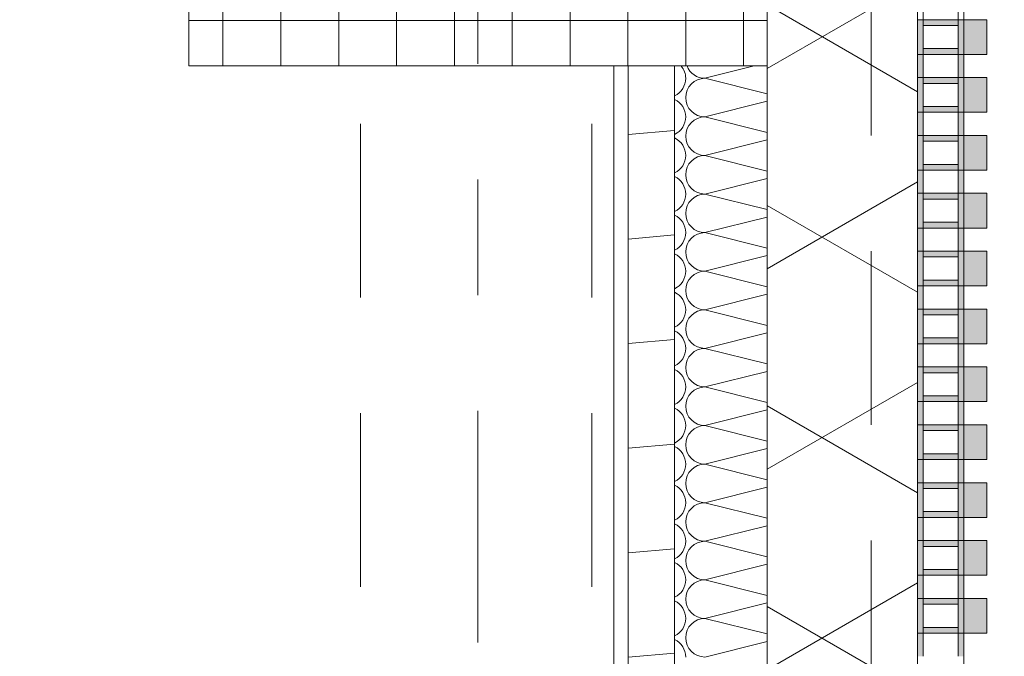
# Model space of a CAD drawing. Header units: metres. Extents: x -167 to 233, y -155 to 122.
# Tile 156 of 176: x 57.356 to 58.207, y 37.83 to 38.38. Entities that reach past the tile are written whole.
import ezdxf
from ezdxf.enums import TextEntityAlignment as Align

# ---------------------------------------------------------------- set-up
doc = ezdxf.new("R2010")
doc.units = ezdxf.units.M
doc.header["$MEASUREMENT"] = 0
for name, pattern in [('Raster', [0.4, 0.2, -0.1, 0, -0.1]), ('Strichlinie eng', [0.23, 0.15, -0.08]), ('Untersicht', [0.2, 0.15, -0.05])]:
    doc.linetypes.add(name, pattern=pattern)
for name, color, linetype in [('10 Stütze', 7, 'Continuous'), ('10 Wand außen', 7, 'Continuous'), ('20 Decke', 7, 'Continuous'), ('20 Träger', 7, 'Continuous'), ('50 Sanitäreinrichtung', 7, 'Continuous'), ('90 Achsraster', 7, 'Continuous'), ('94 Genehmigungsplanung Bemaßung', 7, 'Continuous')]:
    doc.layers.add(name, color=color, linetype=linetype)
doc.styles.add('ERSTELLTER_STIL_1', font='arial.ttf')
doc.styles.add('ERSTELLTER_STIL_2', font='arial.ttf')
doc.dimstyles.new('ERSTELLTER_STIL__2', dxfattribs={"dimtxt": 0.25, "dimasz": 0.19, "dimexe": 0.18, "dimexo": 0.1, "dimgap": 0, "dimtad": 1, "dimzin": 0, "dimdsep": 46, "dimtxsty": 'ERSTELLTER_STIL_1', "dimblk": 'ARROWHEAD_6', "dimblk1": 'ARROWHEAD_6', "dimblk2": 'ARROWHEAD_6', "dimcen": 0.09, "dimclrd": 7, "dimclre": 7, "dimclrt": 7, "dimazin": 0, "dimtfac": 1, "dimtdec": 4, "dimtmove": 0, "dimatfit": 3, "dimfxl": 1, "dimtolj": 1, "dimtzin": 0, "dimarcsym": 0})

# ---------------------------------------------------------------- blocks, each defined once
blk = doc.blocks.new('*X45', base_point=(27236.13209, 33357.27905))
at = {"layer": '10 Wand außen', "color": 8, "linetype": 'Continuous', "lineweight": 18}
for p, q in [((57.99127, 38.33968), (57.94876, 38.32905)), ((58.00249, 38.31562), (57.94876, 38.32905)), ((58.00249, 38.30915), (57.94876, 38.29572)), ((58.00249, 38.28228), (57.94876, 38.29572)), ((58.00249, 38.27582), (57.94876, 38.26238)), ((58.00249, 38.24895), (57.94876, 38.26238)), ((58.00249, 38.24248), (57.94876, 38.22905)), ((58.00249, 38.21562), (57.94876, 38.22905)), ((58.00249, 38.20915), (57.94876, 38.19572)), ((58.00249, 38.18228), (57.94876, 38.19572)), ((58.00249, 38.17582), (57.94876, 38.16238)), ((58.00249, 38.14895), (57.94876, 38.16238)), ((58.00249, 38.14248), (57.94876, 38.12905)), ((58.00249, 38.11562), (57.94876, 38.12905)), ((58.00249, 38.10915), (57.94876, 38.09572)), ((58.00249, 38.08228), (57.94876, 38.09572)), ((58.00249, 38.07582), (57.94876, 38.06238)), ((58.00249, 38.04895), (57.94876, 38.06238)), ((58.00249, 38.04248), (57.94876, 38.02905)), ((58.00249, 38.01562), (57.94876, 38.02905)), ((58.00249, 38.00915), (57.94876, 37.99572)), ((58.00249, 37.98228), (57.94876, 37.99572)), ((58.00249, 37.97582), (57.94876, 37.96238)), ((58.00249, 37.94895), (57.94876, 37.96238)), ((58.00249, 37.94248), (57.94876, 37.92905)), ((58.00249, 37.91562), (57.94876, 37.92905)), ((58.00249, 37.90915), (57.94876, 37.89572)), ((58.00249, 37.88228), (57.94876, 37.89572)), ((58.00249, 37.87582), (57.94876, 37.86238)), ((58.00249, 37.84895), (57.94876, 37.86238)), ((58.00249, 37.84248), (57.94876, 37.82905))]:
    blk.add_line(p, q, dxfattribs=at)
for centre, start, end in [((57.91543, 38.32905), 0, 39.61506), ((57.94876, 38.34572), 201.24603, 270), ((57.91543, 38.32905), 295.07837, 0), ((57.94876, 38.31238), 90, 180), ((57.91543, 38.29572), 0, 64.92163), ((57.94876, 38.31238), 180, 270), ((57.91543, 38.29572), 295.07837, 0), ((57.94876, 38.27905), 90, 180), ((57.91543, 38.26238), 0, 64.92163), ((57.94876, 38.27905), 180, 270), ((57.91543, 38.26238), 295.07837, 0), ((57.94876, 38.24572), 90, 180), ((57.91543, 38.22905), 0, 64.92163), ((57.94876, 38.24572), 180, 270), ((57.91543, 38.22905), 295.07837, 0), ((57.94876, 38.21238), 90, 180), ((57.91543, 38.19572), 0, 64.92163), ((57.94876, 38.21238), 180, 270), ((57.91543, 38.19572), 295.07837, 0), ((57.94876, 38.17905), 90, 180), ((57.91543, 38.16238), 0, 64.92163), ((57.94876, 38.17905), 180, 270), ((57.91543, 38.16238), 295.07837, 0), ((57.94876, 38.14572), 90, 180), ((57.91543, 38.12905), 0, 64.92163), ((57.94876, 38.14572), 180, 270), ((57.91543, 38.12905), 295.07837, 0), ((57.94876, 38.11238), 90, 180), ((57.94876, 38.11238), 180, 270), ((57.91543, 38.09572), 0, 64.92163), ((57.91543, 38.09572), 295.07837, 0), ((57.94876, 38.07905), 90, 180), ((57.94876, 38.07905), 180, 270), ((57.91543, 38.06238), 0, 64.92163), ((57.91543, 38.06238), 295.07837, 0), ((57.94876, 38.04572), 90, 180), ((57.91543, 38.02905), 0, 64.92163), ((57.94876, 38.04572), 180, 270), ((57.91543, 38.02905), 295.07837, 0), ((57.94876, 38.01238), 90, 180), ((57.91543, 37.99572), 0, 64.92163), ((57.94876, 38.01238), 180, 270), ((57.91543, 37.99572), 295.07837, 0), ((57.94876, 37.97905), 90, 180), ((57.91543, 37.96238), 0, 64.92163), ((57.94876, 37.97905), 180, 270), ((57.91543, 37.96238), 295.07837, 0), ((57.94876, 37.94572), 90, 180), ((57.91543, 37.92905), 0, 64.92163), ((57.94876, 37.94572), 180, 270), ((57.91543, 37.92905), 295.07837, 0), ((57.94876, 37.91238), 90, 180), ((57.91543, 37.89572), 0, 64.92163), ((57.94876, 37.91238), 180, 270), ((57.91543, 37.89572), 295.07837, 0), ((57.94876, 37.87905), 90, 180), ((57.91543, 37.86238), 0, 64.92163), ((57.94876, 37.87905), 180, 270), ((57.91543, 37.86238), 295.07837, 0), ((57.94876, 37.84572), 90, 180), ((57.91543, 37.82905), 0, 64.92163), ((57.94876, 37.84572), 180, 270)]:
    blk.add_arc(centre, 0.01667, start, end, dxfattribs=at)
blk = doc.blocks.new('Standard-Rastermarker_138')
at = {"layer": '90 Achsraster', "color": 14, "linetype": 'Raster', "lineweight": 18, "true_color": 0xa80000}
blk.add_line((1, 0), (24.68085, 0), dxfattribs=at)
at = {"layer": '90 Achsraster', "color": 14, "lineweight": 18, "true_color": 0xa80000, "style": 'ERSTELLTER_STIL_2'}
for tag, p in [('AC_MarkerText_1_0', (-0.56857, -0.06857)), ('AC_MarkerText_1_1', (25.81228, -0.06857))]:
    blk.add_attdef(tag, text='', height=0.3, rotation=90, dxfattribs=at).set_placement(p, align=Align.TOP_CENTER)
blk = doc.blocks.new('Rechteck Raster Kassetten Fassade - ACB_5')
at = {"layer": '50 Sanitäreinrichtung', "linetype": 'Continuous', "lineweight": 0, "true_color": 0x9e9e9e}
for points in [[(9.54, 0.17), (9.54, 0.19), (9.51, 0.19), (9.51, 0.17)], [(9.59, 0.17), (9.59, 0.19), (9.56, 0.19), (9.56, 0.17)], [(9.64, 0.17), (9.64, 0.19), (9.61, 0.19), (9.61, 0.17)], [(9.69, 0.17), (9.69, 0.19), (9.66, 0.19), (9.66, 0.17)], [(9.74, 0.17), (9.74, 0.19), (9.71, 0.19), (9.71, 0.17)], [(9.79, 0.17), (9.79, 0.19), (9.76, 0.19), (9.76, 0.17)], [(9.84, 0.17), (9.84, 0.19), (9.81, 0.19), (9.81, 0.17)], [(9.89, 0.17), (9.89, 0.19), (9.86, 0.19), (9.86, 0.17)], [(9.94, 0.17), (9.94, 0.19), (9.91, 0.19), (9.91, 0.17)], [(9.99, 0.17), (9.99, 0.19), (9.96, 0.19), (9.96, 0.17)], [(10.04, 0.17), (10.04, 0.19), (10.01, 0.19), (10.01, 0.17)], [(9.51, 0.17), (9.49, 0.17), (9.49, 0.165), (9.51, 0.165)], [(9.56, 0.17), (9.51, 0.17), (9.51, 0.13), (9.56, 0.13), (9.56, 0.135), (9.515, 0.135), (9.515, 0.165), (9.56, 0.165)], [(9.535, 0.135), (9.54, 0.135), (9.54, 0.165), (9.535, 0.165)], [(9.59, 0.165), (9.585, 0.165), (9.585, 0.135), (9.59, 0.135)], [(9.61, 0.165), (9.61, 0.135), (9.615, 0.135), (9.615, 0.165)], [(9.64, 0.165), (9.66, 0.165), (9.66, 0.17), (9.64, 0.17)], [(9.685, 0.165), (9.685, 0.135), (9.69, 0.135), (9.69, 0.165)], [(9.71, 0.165), (9.71, 0.135), (9.715, 0.135), (9.715, 0.165)], [(9.74, 0.165), (9.76, 0.165), (9.76, 0.17), (9.74, 0.17)], [(9.785, 0.165), (9.785, 0.135), (9.79, 0.135), (9.79, 0.165)], [(9.81, 0.165), (9.81, 0.135), (9.815, 0.135), (9.815, 0.165)], [(9.84, 0.165), (9.86, 0.165), (9.86, 0.17), (9.84, 0.17)], [(9.86, 0.13), (9.91, 0.13), (9.91, 0.135), (9.865, 0.135), (9.865, 0.165), (9.91, 0.165), (9.91, 0.17), (9.86, 0.17)], [(9.89, 0.165), (9.885, 0.165), (9.885, 0.135), (9.89, 0.135)], [(9.96, 0.17), (9.91, 0.17), (9.91, 0.13), (9.96, 0.13), (9.96, 0.135), (9.915, 0.135), (9.915, 0.165), (9.96, 0.165)], [(9.935, 0.165), (9.935, 0.135), (9.94, 0.135), (9.94, 0.165)], [(9.99, 0.165), (9.985, 0.165), (9.985, 0.135), (9.99, 0.135)], [(10.01, 0.165), (10.01, 0.135), (10.015, 0.135), (10.015, 0.165)], [(9.49, 0.13), (9.51, 0.13), (9.51, 0.135), (9.49, 0.135)], [(9.64, 0.13), (9.66, 0.13), (9.66, 0.135), (9.64, 0.135)], [(9.74, 0.13), (9.76, 0.13), (9.76, 0.135), (9.74, 0.135)], [(9.84, 0.13), (9.86, 0.13), (9.86, 0.135), (9.84, 0.135)]]:
    blk.add_hatch(color=253, dxfattribs=at).paths.add_polyline_path(points)
h = blk.add_hatch(color=253, dxfattribs=at)
h.paths.add_polyline_path([(9.56, 0.17), (9.56, 0.13), (9.64, 0.13), (9.64, 0.17)])
h.paths.add_polyline_path([(9.635, 0.135), (9.565, 0.135), (9.565, 0.165), (9.635, 0.165)], flags=0)
h = blk.add_hatch(color=253, dxfattribs=at)
h.paths.add_polyline_path([(9.66, 0.17), (9.66, 0.13), (9.74, 0.13), (9.74, 0.17)])
h.paths.add_polyline_path([(9.735, 0.135), (9.665, 0.135), (9.665, 0.165), (9.735, 0.165)], flags=0)
h = blk.add_hatch(color=253, dxfattribs=at)
h.paths.add_polyline_path([(9.76, 0.17), (9.76, 0.13), (9.84, 0.13), (9.84, 0.17)])
h.paths.add_polyline_path([(9.835, 0.135), (9.765, 0.135), (9.765, 0.165), (9.835, 0.165)], flags=0)
h = blk.add_hatch(color=253, dxfattribs=at)
h.paths.add_polyline_path([(9.96, 0.17), (9.96, 0.13), (10.04, 0.13), (10.04, 0.17)])
h.paths.add_polyline_path([(10.035, 0.135), (9.965, 0.135), (9.965, 0.165), (10.035, 0.165)], flags=0)
at = {"layer": '50 Sanitäreinrichtung', "linetype": 'Continuous', "lineweight": 18}
h = blk.add_hatch(dxfattribs=at)
h.set_pattern_fill('Dämmung__weich_0001', color=8, style=0, pattern_type=2)
h.set_pattern_definition([(60, (0, 0), (-0.1299038, 0.075), []), (120, (0, 0), (0.1299038, 0.075), [])])
h.paths.add_polyline_path([(0, 0), (15.5, 0), (15.63, 0.13), (-0.13, 0.13)])
at = {"layer": '50 Sanitäreinrichtung', "color": 251, "linetype": 'Continuous', "lineweight": 18, "true_color": 0x5f5f5f}
for p, q in [((9.54, 0.19), (9.51, 0.19)), ((9.51, 0.19), (9.51, 0.17)), ((9.54, 0.19), (9.51, 0.19)), ((9.51, 0.19), (9.51, 0.17)), ((9.54, 0.19), (9.54, 0.17)), ((9.54, 0.19), (9.54, 0.17)), ((9.59, 0.19), (9.56, 0.19)), ((9.56, 0.19), (9.56, 0.17)), ((9.59, 0.19), (9.56, 0.19)), ((9.56, 0.19), (9.56, 0.17)), ((9.59, 0.19), (9.59, 0.17)), ((9.59, 0.19), (9.59, 0.17)), ((9.64, 0.19), (9.61, 0.19)), ((9.61, 0.19), (9.61, 0.17)), ((9.64, 0.19), (9.61, 0.19)), ((9.61, 0.19), (9.61, 0.17)), ((9.64, 0.19), (9.64, 0.17)), ((9.64, 0.19), (9.64, 0.17)), ((9.69, 0.19), (9.66, 0.19)), ((9.66, 0.19), (9.66, 0.17)), ((9.69, 0.19), (9.66, 0.19)), ((9.66, 0.19), (9.66, 0.17)), ((9.69, 0.19), (9.69, 0.17)), ((9.69, 0.19), (9.69, 0.17)), ((9.74, 0.19), (9.71, 0.19)), ((9.71, 0.19), (9.71, 0.17)), ((9.74, 0.19), (9.71, 0.19)), ((9.71, 0.19), (9.71, 0.17)), ((9.74, 0.19), (9.74, 0.17)), ((9.74, 0.19), (9.74, 0.17)), ((9.79, 0.19), (9.76, 0.19)), ((9.76, 0.19), (9.76, 0.17)), ((9.79, 0.19), (9.76, 0.19)), ((9.76, 0.19), (9.76, 0.17)), ((9.79, 0.19), (9.79, 0.17)), ((9.79, 0.19), (9.79, 0.17)), ((9.84, 0.19), (9.81, 0.19)), ((9.81, 0.19), (9.81, 0.17)), ((9.84, 0.19), (9.81, 0.19)), ((9.81, 0.19), (9.81, 0.17)), ((9.84, 0.19), (9.84, 0.17)), ((9.84, 0.19), (9.84, 0.17)), ((9.89, 0.19), (9.86, 0.19)), ((9.86, 0.19), (9.86, 0.17)), ((9.89, 0.19), (9.86, 0.19)), ((9.86, 0.19), (9.86, 0.17)), ((9.89, 0.19), (9.89, 0.17)), ((9.89, 0.19), (9.89, 0.17)), ((9.94, 0.19), (9.91, 0.19)), ((9.91, 0.19), (9.91, 0.17)), ((9.94, 0.19), (9.91, 0.19)), ((9.91, 0.19), (9.91, 0.17)), ((9.94, 0.19), (9.94, 0.17)), ((9.94, 0.19), (9.94, 0.17)), ((9.99, 0.19), (9.96, 0.19)), ((9.96, 0.19), (9.96, 0.17)), ((9.99, 0.19), (9.96, 0.19)), ((9.96, 0.19), (9.96, 0.17)), ((9.99, 0.19), (9.99, 0.17)), ((9.99, 0.19), (9.99, 0.17)), ((10.04, 0.19), (10.01, 0.19)), ((10.01, 0.19), (10.01, 0.17)), ((10.04, 0.19), (10.01, 0.19)), ((10.01, 0.19), (10.01, 0.17)), ((10.04, 0.19), (10.04, 0.17)), ((10.04, 0.19), (10.04, 0.17)), ((9.46, 0.17), (9.54, 0.17)), ((9.46, 0.17), (9.54, 0.17)), ((9.49, 0.165), (9.51, 0.165)), ((9.49, 0.165), (9.51, 0.165)), ((9.51, 0.165), (9.51, 0.17)), ((9.51, 0.17), (9.59, 0.17)), ((9.51, 0.165), (9.51, 0.17)), ((9.51, 0.17), (9.59, 0.17)), ((9.54, 0.17), (9.51, 0.17)), ((9.54, 0.17), (9.51, 0.17)), ((9.51, 0.165), (9.515, 0.165)), ((9.51, 0.135), (9.51, 0.165)), ((9.51, 0.165), (9.515, 0.165)), ((9.51, 0.135), (9.51, 0.165)), ((9.515, 0.165), (9.535, 0.165)), ((9.515, 0.135), (9.515, 0.165)), ((9.515, 0.165), (9.535, 0.165)), ((9.515, 0.165), (9.535, 0.165)), ((9.515, 0.135), (9.515, 0.165)), ((9.515, 0.165), (9.535, 0.165)), ((9.535, 0.135), (9.535, 0.165)), ((9.535, 0.165), (9.54, 0.165)), ((9.535, 0.135), (9.535, 0.165)), ((9.535, 0.165), (9.54, 0.165)), ((9.54, 0.165), (9.54, 0.17)), ((9.54, 0.165), (9.54, 0.17)), ((9.54, 0.135), (9.54, 0.165)), ((9.54, 0.165), (9.56, 0.165)), ((9.54, 0.135), (9.54, 0.165)), ((9.54, 0.165), (9.56, 0.165)), ((9.56, 0.165), (9.56, 0.17)), ((9.56, 0.17), (9.64, 0.17)), ((9.56, 0.165), (9.56, 0.17)), ((9.56, 0.17), (9.64, 0.17)), ((9.59, 0.17), (9.56, 0.17)), ((9.59, 0.17), (9.56, 0.17)), ((9.56, 0.165), (9.565, 0.165)), ((9.56, 0.135), (9.56, 0.165)), ((9.56, 0.165), (9.565, 0.165)), ((9.56, 0.135), (9.56, 0.165)), ((9.565, 0.165), (9.585, 0.165)), ((9.565, 0.135), (9.565, 0.165)), ((9.565, 0.165), (9.585, 0.165)), ((9.565, 0.165), (9.585, 0.165)), ((9.565, 0.135), (9.565, 0.165)), ((9.565, 0.165), (9.585, 0.165)), ((9.585, 0.135), (9.585, 0.165)), ((9.585, 0.165), (9.59, 0.165)), ((9.585, 0.135), (9.585, 0.165)), ((9.585, 0.165), (9.59, 0.165)), ((9.59, 0.165), (9.59, 0.17)), ((9.59, 0.165), (9.59, 0.17)), ((9.59, 0.135), (9.59, 0.165)), ((9.59, 0.165), (9.61, 0.165)), ((9.59, 0.135), (9.59, 0.165)), ((9.59, 0.165), (9.61, 0.165)), ((9.61, 0.165), (9.61, 0.17)), ((9.61, 0.17), (9.69, 0.17)), ((9.61, 0.165), (9.61, 0.17)), ((9.61, 0.17), (9.69, 0.17)), ((9.64, 0.17), (9.61, 0.17)), ((9.64, 0.17), (9.61, 0.17)), ((9.61, 0.165), (9.615, 0.165)), ((9.61, 0.135), (9.61, 0.165)), ((9.61, 0.165), (9.615, 0.165)), ((9.61, 0.135), (9.61, 0.165)), ((9.615, 0.165), (9.635, 0.165)), ((9.615, 0.135), (9.615, 0.165)), ((9.615, 0.165), (9.635, 0.165)), ((9.615, 0.165), (9.635, 0.165)), ((9.615, 0.135), (9.615, 0.165)), ((9.615, 0.165), (9.635, 0.165)), ((9.635, 0.135), (9.635, 0.165)), ((9.635, 0.165), (9.64, 0.165)), ((9.635, 0.135), (9.635, 0.165)), ((9.635, 0.165), (9.64, 0.165)), ((9.64, 0.165), (9.64, 0.17)), ((9.64, 0.165), (9.64, 0.17)), ((9.64, 0.135), (9.64, 0.165)), ((9.64, 0.165), (9.66, 0.165)), ((9.64, 0.135), (9.64, 0.165)), ((9.64, 0.165), (9.66, 0.165)), ((9.66, 0.165), (9.66, 0.17)), ((9.66, 0.17), (9.74, 0.17)), ((9.66, 0.165), (9.66, 0.17)), ((9.66, 0.17), (9.74, 0.17)), ((9.69, 0.17), (9.66, 0.17)), ((9.69, 0.17), (9.66, 0.17)), ((9.66, 0.165), (9.665, 0.165)), ((9.66, 0.135), (9.66, 0.165)), ((9.66, 0.165), (9.665, 0.165)), ((9.66, 0.135), (9.66, 0.165)), ((9.665, 0.165), (9.685, 0.165)), ((9.665, 0.135), (9.665, 0.165)), ((9.665, 0.165), (9.685, 0.165)), ((9.665, 0.165), (9.685, 0.165)), ((9.665, 0.135), (9.665, 0.165)), ((9.665, 0.165), (9.685, 0.165)), ((9.685, 0.135), (9.685, 0.165)), ((9.685, 0.165), (9.69, 0.165)), ((9.685, 0.135), (9.685, 0.165)), ((9.685, 0.165), (9.69, 0.165)), ((9.69, 0.165), (9.69, 0.17)), ((9.69, 0.165), (9.69, 0.17)), ((9.69, 0.135), (9.69, 0.165)), ((9.69, 0.165), (9.71, 0.165)), ((9.69, 0.135), (9.69, 0.165)), ((9.69, 0.165), (9.71, 0.165)), ((9.71, 0.165), (9.71, 0.17)), ((9.71, 0.17), (9.79, 0.17)), ((9.71, 0.165), (9.71, 0.17)), ((9.71, 0.17), (9.79, 0.17)), ((9.74, 0.17), (9.71, 0.17)), ((9.74, 0.17), (9.71, 0.17)), ((9.71, 0.165), (9.715, 0.165)), ((9.71, 0.135), (9.71, 0.165)), ((9.71, 0.165), (9.715, 0.165)), ((9.71, 0.135), (9.71, 0.165)), ((9.715, 0.165), (9.735, 0.165)), ((9.715, 0.135), (9.715, 0.165)), ((9.715, 0.165), (9.735, 0.165)), ((9.715, 0.165), (9.735, 0.165)), ((9.715, 0.135), (9.715, 0.165)), ((9.715, 0.165), (9.735, 0.165)), ((9.735, 0.135), (9.735, 0.165)), ((9.735, 0.165), (9.74, 0.165)), ((9.735, 0.135), (9.735, 0.165)), ((9.735, 0.165), (9.74, 0.165)), ((9.74, 0.165), (9.74, 0.17)), ((9.74, 0.165), (9.74, 0.17)), ((9.74, 0.135), (9.74, 0.165)), ((9.74, 0.165), (9.76, 0.165)), ((9.74, 0.135), (9.74, 0.165)), ((9.74, 0.165), (9.76, 0.165)), ((9.76, 0.165), (9.76, 0.17)), ((9.76, 0.17), (9.84, 0.17)), ((9.76, 0.165), (9.76, 0.17)), ((9.76, 0.17), (9.84, 0.17)), ((9.79, 0.17), (9.76, 0.17)), ((9.79, 0.17), (9.76, 0.17)), ((9.76, 0.165), (9.765, 0.165)), ((9.76, 0.135), (9.76, 0.165)), ((9.76, 0.165), (9.765, 0.165)), ((9.76, 0.135), (9.76, 0.165)), ((9.765, 0.165), (9.785, 0.165)), ((9.765, 0.135), (9.765, 0.165)), ((9.765, 0.165), (9.785, 0.165)), ((9.765, 0.165), (9.785, 0.165)), ((9.765, 0.135), (9.765, 0.165)), ((9.765, 0.165), (9.785, 0.165)), ((9.785, 0.135), (9.785, 0.165)), ((9.785, 0.165), (9.79, 0.165)), ((9.785, 0.135), (9.785, 0.165)), ((9.785, 0.165), (9.79, 0.165)), ((9.79, 0.165), (9.79, 0.17)), ((9.79, 0.165), (9.79, 0.17)), ((9.79, 0.135), (9.79, 0.165)), ((9.79, 0.165), (9.81, 0.165)), ((9.79, 0.135), (9.79, 0.165)), ((9.79, 0.165), (9.81, 0.165)), ((9.81, 0.165), (9.81, 0.17)), ((9.81, 0.17), (9.89, 0.17)), ((9.81, 0.165), (9.81, 0.17)), ((9.81, 0.17), (9.89, 0.17)), ((9.84, 0.17), (9.81, 0.17)), ((9.84, 0.17), (9.81, 0.17)), ((9.81, 0.165), (9.815, 0.165)), ((9.81, 0.135), (9.81, 0.165)), ((9.81, 0.165), (9.815, 0.165)), ((9.81, 0.135), (9.81, 0.165)), ((9.815, 0.165), (9.835, 0.165)), ((9.815, 0.135), (9.815, 0.165)), ((9.815, 0.165), (9.835, 0.165)), ((9.815, 0.165), (9.835, 0.165)), ((9.815, 0.135), (9.815, 0.165)), ((9.815, 0.165), (9.835, 0.165)), ((9.835, 0.135), (9.835, 0.165)), ((9.835, 0.165), (9.84, 0.165)), ((9.835, 0.135), (9.835, 0.165)), ((9.835, 0.165), (9.84, 0.165)), ((9.84, 0.165), (9.84, 0.17)), ((9.84, 0.165), (9.84, 0.17)), ((9.84, 0.135), (9.84, 0.165)), ((9.84, 0.165), (9.86, 0.165)), ((9.84, 0.135), (9.84, 0.165)), ((9.84, 0.165), (9.86, 0.165)), ((9.86, 0.165), (9.86, 0.17)), ((9.86, 0.17), (9.94, 0.17)), ((9.86, 0.165), (9.86, 0.17)), ((9.86, 0.17), (9.94, 0.17)), ((9.89, 0.17), (9.86, 0.17)), ((9.89, 0.17), (9.86, 0.17)), ((9.86, 0.165), (9.865, 0.165)), ((9.86, 0.135), (9.86, 0.165)), ((9.86, 0.165), (9.865, 0.165)), ((9.86, 0.135), (9.86, 0.165)), ((9.865, 0.165), (9.885, 0.165)), ((9.865, 0.135), (9.865, 0.165)), ((9.865, 0.165), (9.885, 0.165)), ((9.865, 0.165), (9.885, 0.165)), ((9.865, 0.135), (9.865, 0.165)), ((9.865, 0.165), (9.885, 0.165)), ((9.885, 0.135), (9.885, 0.165)), ((9.885, 0.165), (9.89, 0.165)), ((9.885, 0.135), (9.885, 0.165)), ((9.885, 0.165), (9.89, 0.165)), ((9.89, 0.165), (9.89, 0.17)), ((9.89, 0.165), (9.89, 0.17)), ((9.89, 0.135), (9.89, 0.165)), ((9.89, 0.165), (9.91, 0.165)), ((9.89, 0.135), (9.89, 0.165)), ((9.89, 0.165), (9.91, 0.165)), ((9.91, 0.165), (9.91, 0.17)), ((9.91, 0.17), (9.99, 0.17)), ((9.91, 0.165), (9.91, 0.17)), ((9.91, 0.17), (9.99, 0.17)), ((9.94, 0.17), (9.91, 0.17)), ((9.94, 0.17), (9.91, 0.17)), ((9.91, 0.165), (9.915, 0.165)), ((9.91, 0.135), (9.91, 0.165)), ((9.91, 0.165), (9.915, 0.165)), ((9.91, 0.135), (9.91, 0.165)), ((9.915, 0.165), (9.935, 0.165)), ((9.915, 0.135), (9.915, 0.165)), ((9.915, 0.165), (9.935, 0.165)), ((9.915, 0.165), (9.935, 0.165)), ((9.915, 0.135), (9.915, 0.165)), ((9.915, 0.165), (9.935, 0.165)), ((9.935, 0.135), (9.935, 0.165)), ((9.935, 0.165), (9.94, 0.165)), ((9.935, 0.135), (9.935, 0.165)), ((9.935, 0.165), (9.94, 0.165)), ((9.94, 0.165), (9.94, 0.17)), ((9.94, 0.165), (9.94, 0.17)), ((9.94, 0.135), (9.94, 0.165)), ((9.94, 0.165), (9.96, 0.165)), ((9.94, 0.135), (9.94, 0.165)), ((9.94, 0.165), (9.96, 0.165)), ((9.96, 0.165), (9.96, 0.17)), ((9.96, 0.17), (10.04, 0.17)), ((9.96, 0.165), (9.96, 0.17)), ((9.96, 0.17), (10.04, 0.17)), ((9.99, 0.17), (9.96, 0.17)), ((9.99, 0.17), (9.96, 0.17)), ((9.96, 0.165), (9.965, 0.165)), ((9.96, 0.135), (9.96, 0.165)), ((9.96, 0.165), (9.965, 0.165)), ((9.96, 0.135), (9.96, 0.165)), ((9.965, 0.165), (9.985, 0.165)), ((9.965, 0.135), (9.965, 0.165)), ((9.965, 0.165), (9.985, 0.165)), ((9.965, 0.165), (9.985, 0.165)), ((9.965, 0.135), (9.965, 0.165)), ((9.965, 0.165), (9.985, 0.165)), ((9.985, 0.135), (9.985, 0.165)), ((9.985, 0.165), (9.99, 0.165)), ((9.985, 0.135), (9.985, 0.165)), ((9.985, 0.165), (9.99, 0.165)), ((9.99, 0.165), (9.99, 0.17)), ((9.99, 0.165), (9.99, 0.17)), ((9.99, 0.135), (9.99, 0.165)), ((9.99, 0.165), (10.01, 0.165)), ((9.99, 0.135), (9.99, 0.165)), ((9.99, 0.165), (10.01, 0.165)), ((10.01, 0.165), (10.01, 0.17)), ((10.01, 0.17), (10.09, 0.17)), ((10.01, 0.165), (10.01, 0.17)), ((10.01, 0.17), (10.09, 0.17)), ((10.04, 0.17), (10.01, 0.17)), ((10.04, 0.17), (10.01, 0.17)), ((10.01, 0.165), (10.015, 0.165)), ((10.01, 0.135), (10.01, 0.165)), ((10.01, 0.165), (10.015, 0.165)), ((10.01, 0.135), (10.01, 0.165)), ((10.015, 0.165), (10.035, 0.165)), ((10.015, 0.135), (10.015, 0.165)), ((10.015, 0.165), (10.035, 0.165)), ((10.015, 0.165), (10.035, 0.165)), ((10.015, 0.135), (10.015, 0.165)), ((10.015, 0.165), (10.035, 0.165)), ((10.035, 0.135), (10.035, 0.165)), ((10.035, 0.165), (10.04, 0.165)), ((10.035, 0.135), (10.035, 0.165)), ((10.035, 0.165), (10.04, 0.165)), ((10.04, 0.165), (10.04, 0.17)), ((10.04, 0.165), (10.04, 0.17)), ((10.04, 0.135), (10.04, 0.165)), ((10.04, 0.165), (10.06, 0.165)), ((10.04, 0.135), (10.04, 0.165)), ((10.04, 0.165), (10.06, 0.165)), ((15.63, 0.13), (-0.13, 0.13)), ((9.46, 0.13), (9.54, 0.13)), ((9.46, 0.13), (9.54, 0.13)), ((9.49, 0.135), (9.51, 0.135)), ((9.49, 0.135), (9.51, 0.135)), ((9.51, 0.135), (9.515, 0.135)), ((9.51, 0.13), (9.51, 0.135)), ((9.51, 0.135), (9.515, 0.135)), ((9.51, 0.13), (9.51, 0.135)), ((9.51, 0.13), (9.59, 0.13)), ((9.51, 0.13), (9.59, 0.13)), ((9.515, 0.135), (9.535, 0.135)), ((9.515, 0.135), (9.535, 0.135)), ((9.515, 0.135), (9.535, 0.135)), ((9.515, 0.135), (9.535, 0.135)), ((9.535, 0.135), (9.54, 0.135)), ((9.535, 0.135), (9.54, 0.135)), ((9.54, 0.13), (9.54, 0.135)), ((9.54, 0.135), (9.56, 0.135)), ((9.54, 0.13), (9.54, 0.135)), ((9.54, 0.135), (9.56, 0.135)), ((9.56, 0.135), (9.565, 0.135)), ((9.56, 0.13), (9.56, 0.135)), ((9.56, 0.135), (9.565, 0.135)), ((9.56, 0.13), (9.56, 0.135)), ((9.56, 0.13), (9.64, 0.13)), ((9.56, 0.13), (9.64, 0.13)), ((9.565, 0.135), (9.585, 0.135)), ((9.565, 0.135), (9.585, 0.135)), ((9.565, 0.135), (9.585, 0.135)), ((9.565, 0.135), (9.585, 0.135)), ((9.585, 0.135), (9.59, 0.135)), ((9.585, 0.135), (9.59, 0.135)), ((9.59, 0.13), (9.59, 0.135)), ((9.59, 0.135), (9.61, 0.135)), ((9.59, 0.13), (9.59, 0.135)), ((9.59, 0.135), (9.61, 0.135)), ((9.61, 0.135), (9.615, 0.135)), ((9.61, 0.13), (9.61, 0.135)), ((9.61, 0.135), (9.615, 0.135)), ((9.61, 0.13), (9.61, 0.135)), ((9.61, 0.13), (9.69, 0.13)), ((9.61, 0.13), (9.69, 0.13)), ((9.615, 0.135), (9.635, 0.135)), ((9.615, 0.135), (9.635, 0.135)), ((9.615, 0.135), (9.635, 0.135)), ((9.615, 0.135), (9.635, 0.135)), ((9.635, 0.135), (9.64, 0.135)), ((9.635, 0.135), (9.64, 0.135)), ((9.64, 0.13), (9.64, 0.135)), ((9.64, 0.135), (9.66, 0.135)), ((9.64, 0.13), (9.64, 0.135)), ((9.64, 0.135), (9.66, 0.135)), ((9.66, 0.135), (9.665, 0.135)), ((9.66, 0.13), (9.66, 0.135)), ((9.66, 0.135), (9.665, 0.135)), ((9.66, 0.13), (9.66, 0.135)), ((9.66, 0.13), (9.74, 0.13)), ((9.66, 0.13), (9.74, 0.13)), ((9.665, 0.135), (9.685, 0.135)), ((9.665, 0.135), (9.685, 0.135)), ((9.665, 0.135), (9.685, 0.135)), ((9.665, 0.135), (9.685, 0.135)), ((9.685, 0.135), (9.69, 0.135)), ((9.685, 0.135), (9.69, 0.135)), ((9.69, 0.13), (9.69, 0.135)), ((9.69, 0.135), (9.71, 0.135)), ((9.69, 0.13), (9.69, 0.135)), ((9.69, 0.135), (9.71, 0.135)), ((9.71, 0.135), (9.715, 0.135)), ((9.71, 0.13), (9.71, 0.135)), ((9.71, 0.135), (9.715, 0.135)), ((9.71, 0.13), (9.71, 0.135)), ((9.71, 0.13), (9.79, 0.13)), ((9.71, 0.13), (9.79, 0.13)), ((9.715, 0.135), (9.735, 0.135)), ((9.715, 0.135), (9.735, 0.135)), ((9.715, 0.135), (9.735, 0.135)), ((9.715, 0.135), (9.735, 0.135)), ((9.735, 0.135), (9.74, 0.135)), ((9.735, 0.135), (9.74, 0.135)), ((9.74, 0.13), (9.74, 0.135)), ((9.74, 0.135), (9.76, 0.135)), ((9.74, 0.13), (9.74, 0.135)), ((9.74, 0.135), (9.76, 0.135)), ((9.76, 0.135), (9.765, 0.135)), ((9.76, 0.13), (9.76, 0.135)), ((9.76, 0.135), (9.765, 0.135)), ((9.76, 0.13), (9.76, 0.135)), ((9.76, 0.13), (9.84, 0.13)), ((9.76, 0.13), (9.84, 0.13)), ((9.765, 0.135), (9.785, 0.135)), ((9.765, 0.135), (9.785, 0.135)), ((9.765, 0.135), (9.785, 0.135)), ((9.765, 0.135), (9.785, 0.135)), ((9.785, 0.135), (9.79, 0.135)), ((9.785, 0.135), (9.79, 0.135)), ((9.79, 0.13), (9.79, 0.135)), ((9.79, 0.135), (9.81, 0.135)), ((9.79, 0.13), (9.79, 0.135)), ((9.79, 0.135), (9.81, 0.135)), ((9.81, 0.135), (9.815, 0.135)), ((9.81, 0.13), (9.81, 0.135)), ((9.81, 0.135), (9.815, 0.135)), ((9.81, 0.13), (9.81, 0.135)), ((9.81, 0.13), (9.89, 0.13)), ((9.81, 0.13), (9.89, 0.13)), ((9.815, 0.135), (9.835, 0.135)), ((9.815, 0.135), (9.835, 0.135)), ((9.815, 0.135), (9.835, 0.135)), ((9.815, 0.135), (9.835, 0.135)), ((9.835, 0.135), (9.84, 0.135)), ((9.835, 0.135), (9.84, 0.135)), ((9.84, 0.13), (9.84, 0.135)), ((9.84, 0.135), (9.86, 0.135)), ((9.84, 0.13), (9.84, 0.135)), ((9.84, 0.135), (9.86, 0.135)), ((9.86, 0.135), (9.865, 0.135)), ((9.86, 0.13), (9.86, 0.135)), ((9.86, 0.135), (9.865, 0.135)), ((9.86, 0.13), (9.86, 0.135)), ((9.86, 0.13), (9.94, 0.13)), ((9.86, 0.13), (9.94, 0.13)), ((9.865, 0.135), (9.885, 0.135)), ((9.865, 0.135), (9.885, 0.135)), ((9.865, 0.135), (9.885, 0.135)), ((9.865, 0.135), (9.885, 0.135)), ((9.885, 0.135), (9.89, 0.135)), ((9.885, 0.135), (9.89, 0.135)), ((9.89, 0.13), (9.89, 0.135)), ((9.89, 0.135), (9.91, 0.135)), ((9.89, 0.13), (9.89, 0.135)), ((9.89, 0.135), (9.91, 0.135)), ((9.91, 0.135), (9.915, 0.135)), ((9.91, 0.13), (9.91, 0.135)), ((9.91, 0.135), (9.915, 0.135)), ((9.91, 0.13), (9.91, 0.135)), ((9.91, 0.13), (9.99, 0.13)), ((9.91, 0.13), (9.99, 0.13)), ((9.915, 0.135), (9.935, 0.135)), ((9.915, 0.135), (9.935, 0.135)), ((9.915, 0.135), (9.935, 0.135)), ((9.915, 0.135), (9.935, 0.135)), ((9.935, 0.135), (9.94, 0.135)), ((9.935, 0.135), (9.94, 0.135)), ((9.94, 0.13), (9.94, 0.135)), ((9.94, 0.135), (9.96, 0.135)), ((9.94, 0.13), (9.94, 0.135)), ((9.94, 0.135), (9.96, 0.135)), ((9.96, 0.135), (9.965, 0.135)), ((9.96, 0.13), (9.96, 0.135)), ((9.96, 0.135), (9.965, 0.135)), ((9.96, 0.13), (9.96, 0.135)), ((9.96, 0.13), (10.04, 0.13)), ((9.96, 0.13), (10.04, 0.13)), ((9.965, 0.135), (9.985, 0.135)), ((9.965, 0.135), (9.985, 0.135)), ((9.965, 0.135), (9.985, 0.135)), ((9.965, 0.135), (9.985, 0.135)), ((9.985, 0.135), (9.99, 0.135)), ((9.985, 0.135), (9.99, 0.135)), ((9.99, 0.13), (9.99, 0.135)), ((9.99, 0.135), (10.01, 0.135)), ((9.99, 0.13), (9.99, 0.135)), ((9.99, 0.135), (10.01, 0.135)), ((10.01, 0.135), (10.015, 0.135)), ((10.01, 0.13), (10.01, 0.135)), ((10.01, 0.135), (10.015, 0.135)), ((10.01, 0.13), (10.01, 0.135)), ((10.01, 0.13), (10.09, 0.13)), ((10.01, 0.13), (10.09, 0.13)), ((10.015, 0.135), (10.035, 0.135)), ((10.015, 0.135), (10.035, 0.135)), ((10.015, 0.135), (10.035, 0.135)), ((10.015, 0.135), (10.035, 0.135)), ((10.035, 0.135), (10.04, 0.135)), ((10.035, 0.135), (10.04, 0.135)), ((10.04, 0.13), (10.04, 0.135)), ((10.04, 0.135), (10.06, 0.135)), ((10.04, 0.13), (10.04, 0.135)), ((10.04, 0.135), (10.06, 0.135)), ((0, 0), (15.5, 0))]:
    blk.add_line(p, q, dxfattribs=at)
at = {"layer": '50 Sanitäreinrichtung', "color": 251, "linetype": 'Strichlinie eng', "lineweight": 18, "true_color": 0x5f5f5f}
blk.add_line((15.59, 0.09), (-0.09, 0.09), dxfattribs=at)
blk = doc.blocks.new('*D249', base_point=(27236.13209, 33357.27905))
at = {"layer": '94 Genehmigungsplanung Bemaßung', "color": 7, "linetype": 'Continuous', "lineweight": 13}
for p, q in [((54.78637, 43.73968), (54.58637, 43.93968)), ((54.87387, 43.83968), (54.49887, 43.83968)), ((54.68637, 28.17968), (54.68637, 43.83968)), ((54.58637, 28.27968), (54.78637, 28.07968)), ((54.87387, 28.17968), (54.49887, 28.17968)), ((54.68637, 28.02968), (54.68637, 28.17968))]:
    blk.add_line(p, q, dxfattribs=at)
at = {"layer": '94 Genehmigungsplanung Bemaßung', "color": 7, "lineweight": 13, "char_height": 0.25, "attachment_point": 7, "rotation": 90, "style": 'ERSTELLTER_STIL_1'}
for s, insert in [('\\A1;{\\pql;\\fArial|b0|i0|c0|p0;\\W1.000000;16}', (54.63637, 43.35831)), ('\\A1;{\\pql;\\fArial|b0|i0|c0|p0;\\W1.000000;15,66}', (54.63637, 35.39001))]:
    blk.add_mtext(s, dxfattribs=dict(at, insert=insert))
blk = doc.blocks.new('ARROWHEAD_6')
at = {"color": 0, "linetype": 'Continuous', "lineweight": 0}
for p, q in [((-0.5, -0.5), (0.5, 0.5)), ((0, 0), (-1, 0))]:
    blk.add_line(p, q, dxfattribs=at)
blk = doc.blocks.new('*D251', base_point=(27236.13209, 33357.27905))
at = {"layer": '94 Genehmigungsplanung Bemaßung', "color": 7, "linetype": 'Continuous', "lineweight": 13}
for p, q in [((63.0177, 43.99968), (63.0177, 44.14968)), ((63.1177, 43.89968), (62.9177, 44.09968)), ((63.2052, 43.99968), (62.8302, 43.99968)), ((63.0177, 28.17968), (63.0177, 43.99968)), ((62.9177, 28.27968), (63.1177, 28.07968)), ((63.2052, 28.17968), (62.8302, 28.17968)), ((63.0177, 28.02968), (63.0177, 28.17968))]:
    blk.add_line(p, q, dxfattribs=at)
at = {"layer": '94 Genehmigungsplanung Bemaßung', "color": 7, "lineweight": 13, "insert": (62.9677, 35.66069), "char_height": 0.25, "attachment_point": 7, "rotation": 90, "style": 'ERSTELLTER_STIL_1'}
blk.add_mtext('\\A1;{\\pql;\\fArial|b0|i0|c0|p0;\\W1.000000;15,82}', dxfattribs=at)

msp = doc.modelspace()

# ---------------------------------------------------------------- hatches: boundary and pattern name
at = {"layer": '10 Stütze', "linetype": 'Continuous', "lineweight": 18}
h = msp.add_hatch(dxfattribs=at)
h.set_pattern_fill('Beton__Fertigteil_Träger_1D', color=8, style=0, pattern_type=2)
h.set_pattern_definition([(0, (27236.132094, 33357.27905), (0, 0.05), []), (90, (27236.132094, 33357.27905), (-0.05, 0), [])])
h.paths.add_polyline_path([(57.50249, 38.33968), (58.00249, 38.33968), (58.00249, 38.83968), (57.50249, 38.83968)])
at = {"layer": '10 Wand außen', "linetype": 'Continuous', "lineweight": 13, "true_color": 0x000100}
h = msp.add_hatch(dxfattribs=at)
h.set_pattern_fill('Gipskarton_0001', color=98, style=0, pattern_type=2)
h.set_pattern_definition([(0, (27236.132094, 33357.27905), (0, 0.075), [0, -0.075])])
h.paths.add_polyline_path([(57.86999, 38.33968), (57.86999, 36.89518), (57.88249, 36.89518), (57.88249, 38.33968)])
h = msp.add_hatch(dxfattribs=at)
h.set_pattern_fill('Holz__Vollholz__Längshol_AA', color=98, style=0, pattern_type=2)
h.set_pattern_definition([(5, (27236.13209, 33357.27905), (-0.00784401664, 0.08965752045), [])])
h.paths.add_polyline_path([(57.88249, 38.33968), (57.88249, 36.89518), (57.92249, 36.89518), (57.92249, 38.33968)])

# ---------------------------------------------------------------- linework, layer by layer
at = {"layer": '10 Stütze', "color": 7, "linetype": 'Continuous', "lineweight": 13, "flags": 128}
msp.add_lwpolyline([(57.50249, 38.33968), (58.00249, 38.33968), (58.00249, 38.83968), (57.50249, 38.83968)], close=True, dxfattribs=at)
at = {"layer": '10 Wand außen', "color": 7, "linetype": 'Continuous', "lineweight": 18}
for p, q in [((57.88249, 38.33968), (57.88249, 36.89518)), ((57.92249, 38.33968), (57.92249, 36.89518))]:
    msp.add_line(p, q, dxfattribs=at)
at = {"layer": '10 Wand außen', "color": 7, "linetype": 'Continuous', "lineweight": 18, "flags": 128}
for points in [[(57.86999, 38.33968), (57.86999, 36.89518)], [(58.00249, 38.33968), (57.86999, 38.33968)], [(58.00249, 36.89518), (58.00249, 38.33968)]]:
    msp.add_lwpolyline(points, dxfattribs=at)
at = {"layer": '20 Decke', "color": 7, "linetype": 'Continuous', "lineweight": 13, "flags": 128}
msp.add_lwpolyline([(38.10109, 43.83968), (38.10109, 28.33968), (38.24109, 28.33968), (42.50109, 28.33968), (42.50109, 28.83968), (43.00109, 28.83968), (43.00109, 28.33968), (47.50109, 28.33968), (47.50109, 28.83968), (48.00109, 28.83968), (48.00109, 28.47218), (52.50249, 28.47218), (52.50249, 28.83968), (53.00249, 28.83968), (53.00249, 28.33968), (57.50249, 28.33968), (57.50249, 28.83968), (58.00249, 28.83968), (58.00249, 43.83968), (47.50109, 43.83968), (43.00109, 43.83968), (43.00109, 43.33968), (42.50109, 43.33968), (42.50109, 43.83968)], close=True, dxfattribs=at)
at = {"layer": '20 Träger', "color": 7, "linetype": 'Untersicht', "lineweight": 18}
for p, q in [((57.65109, 27.63968), (57.65109, 44.53968)), ((57.85109, 27.63968), (57.85109, 44.53968))]:
    msp.add_line(p, q, dxfattribs=at)

# ---------------------------------------------------------------- block references
at = {"layer": '10 Wand außen', "color": 7, "lineweight": 35}
msp.add_blockref('*X45', (27236.13209, 33357.27905), dxfattribs=at)
at = {"layer": '50 Sanitäreinrichtung', "color": 251, "linetype": 'Continuous', "lineweight": 18, "true_color": 0x5f5f5f, "xscale": -1, "rotation": 270}
msp.add_blockref('Rechteck Raster Kassetten Fassade - ACB_5', (58.00249, 28.33968), dxfattribs=at)
at = {"layer": '90 Achsraster', "color": 7, "linetype": 'Continuous', "lineweight": 18, "rotation": 270}
msp.add_blockref('Standard-Rastermarker_138', (57.75249, 47.54161), dxfattribs=at)

# ---------------------------------------------------------------- dimensions: what is measured, and where the dimension line sits
at = {"layer": '94 Genehmigungsplanung Bemaßung', "color": 7, "linetype": 'Continuous', "lineweight": 13}
for base, p1, p2, picture, middle in [((63.0177, 43.99968), (57.7672, 28.17968), (57.7672, 43.99968), '*D251', (62.8427, 36.07946)), ((54.68637, 43.83968), (58.16249, 28.17968), (57.50249, 43.83968), '*D249', (54.51137, 35.80878))]:
    dim = msp.add_linear_dim(base=base, p1=p1, p2=p2, angle=90, dimstyle='ERSTELLTER_STIL__2', dxfattribs=at)
    dim.commit()
    dim.dimension.update_dxf_attribs({"geometry": picture, "text_midpoint": middle, "dimtype": 160, "text_rotation": 90})

doc.saveas('drawing.dxf')
